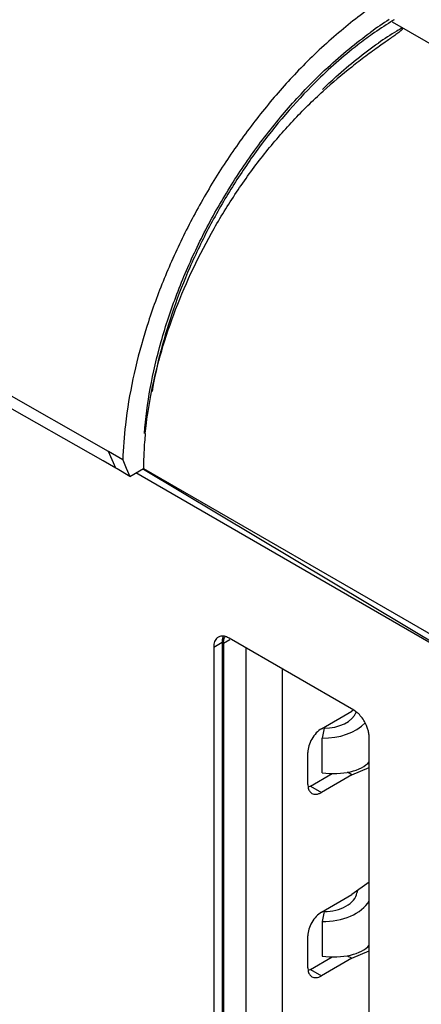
# Model space of a CAD drawing. Header units: inches. Extents: x 0 to 34, y 0 to 22.
# Tile 75 of 121: x 27.164 to 27.469, y 18.422 to 19.168. Entities that reach past the tile are written whole.
import ezdxf

# ---------------------------------------------------------------- set-up
doc = ezdxf.new("R2010")
doc.units = ezdxf.units.IN
doc.header["$LTSCALE"] = 1.87
doc.header["$MEASUREMENT"] = 0
doc.layers.get('0').update_dxf_attribs({"linetype": 'CONTINUOUS'})
doc.layers.add('02___PRT_ALL_AXES', color=7, linetype='CONTINUOUS')

msp = doc.modelspace()

# ---------------------------------------------------------------- linework, layer by layer
at = {"color": 7, "linetype": 'CONTINUOUS'}
for p, q in [((27.44656, 19.16613), (28.11185, 18.78199)), ((27.23163, 18.84076), (26.92134, 19.01696)), ((27.22755, 18.8336), (26.91737, 19.00998)), ((27.23718, 18.82813), (27.23147, 18.84085)), ((27.2423, 18.83438), (27.23163, 18.84076)), ((27.23718, 18.82813), (27.22755, 18.8336)), ((27.2382, 18.82751), (27.23718, 18.82812)), ((27.2476, 18.82189), (27.2382, 18.82751)), ((27.2423, 18.83438), (27.24495, 18.82813)), ((27.24495, 18.82813), (27.2476, 18.82189)), ((27.2476, 18.82189), (27.25805, 18.82793)), ((27.25805, 18.82723), (27.25805, 18.82793)), ((27.52719, 18.66579), (27.25222, 18.82456)), ((27.25805, 18.82723), (27.52746, 18.66625)), ((27.31666, 18.70089), (27.31466, 18.70019)), ((27.31845, 18.70093), (27.31666, 18.70089)), ((27.31124, 18.69264), (27.31761, 18.69632)), ((27.31761, 18.69632), (27.31761, 18.31237)), ((27.31867, 18.6957), (27.32344, 18.69846)), ((27.31867, 18.6957), (27.31867, 18.31176)), ((27.41731, 18.64487), (27.32291, 18.69938)), ((27.31124, 18.69264), (27.31124, 18.3087)), ((27.33564, 18.69203), (27.33564, 18.32156)), ((27.36311, 18.67617), (27.36311, 18.37899)), ((27.39296, 18.6308), (27.41593, 18.64406)), ((27.41722, 18.64499), (27.41593, 18.64406)), ((27.42002, 18.64294), (27.41731, 18.64487)), ((27.39496, 18.63129), (27.39338, 18.62369)), ((27.39338, 18.59741), (27.39338, 18.62369)), ((27.42898, 18.27641), (27.42898, 18.62466)), ((27.38252, 18.58861), (27.38252, 18.61272)), ((27.38461, 18.5874), (27.40105, 18.5969)), ((27.41593, 18.59584), (27.41258, 18.59778)), ((27.41593, 18.59584), (27.42898, 18.6015)), ((27.41593, 18.59584), (27.39296, 18.58258)), ((27.38252, 18.58861), (27.38269, 18.58656)), ((27.38461, 18.5874), (27.38275, 18.58652)), ((27.38461, 18.5874), (27.39296, 18.58258)), ((27.42898, 18.51461), (27.4159, 18.50517)), ((27.39296, 18.49193), (27.4159, 18.50518)), ((27.39496, 18.49242), (27.39338, 18.48482)), ((27.39338, 18.48482), (27.39338, 18.45855)), ((27.38252, 18.44974), (27.38252, 18.47385)), ((27.4159, 18.45696), (27.42898, 18.46263)), ((27.38461, 18.44854), (27.40106, 18.45803)), ((27.4159, 18.45696), (27.39296, 18.44372)), ((27.38252, 18.44974), (27.38269, 18.4477)), ((27.38461, 18.44854), (27.38275, 18.44766)), ((27.38461, 18.44854), (27.39296, 18.44372))]:
    msp.add_line(p, q, dxfattribs=at)
for centre, radius, start, end in [((27.60543, 18.91509), 0.29976, 122.52104, 125.77417), ((27.5945, 18.92652), 0.28218, 121.89361, 125.32625), ((27.58582, 18.94033), 0.26587, 121.2051, 121.8785), ((27.59148, 18.92543), 0.2732, 121.17791, 124.69543), ((27.57989, 18.94415), 0.25119, 120.00698, 121.12836), ((28.03269, 18.30733), 1.03015, 125.05211, 125.3348), ((27.54636, 18.82615), 0.28835, 174.38437, 175.68829), ((27.53343, 18.82709), 0.2754, 175.68012, 177.31052), ((27.51162, 18.8279), 0.25357, 177.97096, 179.99419), ((27.52459, 18.82751), 0.26654, 177.31283, 177.98659), ((27.32578, 18.69708), 0.00692, 149.90329, 155.7229), ((27.31744, 18.69539), 0.00555, 120.04489, 129.94155), ((27.32708, 18.69717), 0.00939, 160.15411, 164.48172), ((28.08171, 19.60723), 1.32907, 239.76922, 239.9364)]:
    msp.add_arc(centre, radius, start, end, dxfattribs=at)
for centre, major_axis, ratio, start_param, end_param in [((27.39789, 18.64541), (0.02189, 0.00235), 0.636641, -1.773164, -0.307961), ((27.39789, 18.64541), (0.03367, 0.00362), 0.636641, -1.773164, -0.651621), ((27.39789, 18.61431), (0.03372, -0.00291), 0.51098, 4.622367, 5.939695), ((27.43164, 18.50643), (0.01196, 0.00128), 0.63654, 2.700628, 2.969266), ((27.39789, 18.50654), (0.03367, 0.00361), 0.63654, -1.773009, -0.456257), ((27.39789, 18.50654), (0.02189, 0.00235), 0.63654, -1.773009, -0.172326), ((27.39789, 18.47545), (0.03372, -0.0029), 0.511108, 4.622303, 5.939632)]:
    msp.add_ellipse(centre, major_axis=major_axis, ratio=ratio, start_param=start_param, end_param=end_param, dxfattribs=at)
for points, knots in [([(27.43558, 19.18054), (27.42529, 19.17355), (27.40498, 19.15796), (27.38633, 19.14043), (27.37719, 19.13104)], [0, 0, 0, 0, 0.487048, 1, 1, 1, 1]), ([(27.3872, 19.12154), (27.39064, 19.12497), (27.40424, 19.13805), (27.41882, 19.15011), (27.43019, 19.15829)], [0, 0, 0, 0, 0.25748, 1, 1, 1, 1]), ([(27.43133, 19.15674), (27.42763, 19.15412), (27.41255, 19.14293), (27.39845, 19.13043), (27.38833, 19.12042)], [0, 0, 0, 0, 0.241597, 1, 1, 1, 1]), ([(27.45354, 19.15989), (27.45312, 19.15947), (27.4522, 19.15868), (27.45024, 19.15715), (27.44762, 19.15525), (27.44437, 19.15296), (27.44217, 19.15142), (27.44105, 19.15064)], [0, 0, 0, 0, 0.113794, 0.233002, 0.48086, 0.73724, 1, 1, 1, 1]), ([(27.45427, 19.16167), (27.45436, 19.16162), (27.4545, 19.16147), (27.4545, 19.16119), (27.4544, 19.16095), (27.45422, 19.16066), (27.45393, 19.16029), (27.45367, 19.16002), (27.45354, 19.15989)], [0, 0, 0, 0, 0.13614, 0.251808, 0.365109, 0.483917, 0.735513, 1, 1, 1, 1]), ([(27.39366, 19.11492), (27.39704, 19.11823), (27.41041, 19.13079), (27.42477, 19.14231), (27.43597, 19.15005)], [0, 0, 0, 0, 0.258046, 1, 1, 1, 1]), ([(27.4369, 19.14771), (27.43338, 19.14521), (27.42626, 19.14005), (27.41183, 19.12896), (27.40123, 19.11998), (27.39424, 19.1137)], [0, 0, 0, 0, 0.237056, 0.483577, 1, 1, 1, 1]), ([(27.37719, 19.13104), (27.36865, 19.12226), (27.35209, 19.10375), (27.32929, 19.07391), (27.3085, 19.04204), (27.29006, 19.00863), (27.27426, 18.97424), (27.26136, 18.93942), (27.25157, 18.90472), (27.24711, 18.8815), (27.24548, 18.87006)], [0, 0, 0, 0, 0.123809, 0.250663, 0.379235, 0.508142, 0.635986, 0.761408, 0.883127, 1, 1, 1, 1]), ([(27.25881, 18.85433), (27.25965, 18.8658), (27.26272, 18.88928), (27.27101, 18.9246), (27.28293, 18.96036), (27.29823, 18.99586), (27.31662, 19.03039), (27.33774, 19.06329), (27.36117, 19.09389), (27.37833, 19.11269), (27.3872, 19.12154)], [0, 0, 0, 0, 0.11425, 0.234549, 0.359609, 0.487947, 0.617876, 0.747669, 0.8756, 1, 1, 1, 1]), ([(27.38833, 19.12042), (27.37249, 19.10476), (27.35047, 19.07892), (27.32503, 19.0414), (27.30777, 19.01145), (27.29285, 18.9805), (27.28047, 18.94905), (27.27087, 18.91761), (27.2663, 18.89653), (27.26454, 18.88611)], [0, 0, 0, 0, 0.248496, 0.376669, 0.505535, 0.633671, 0.759669, 0.882173, 1, 1, 1, 1]), ([(27.26415, 18.88602), (27.26624, 18.89645), (27.27149, 18.9175), (27.28576, 18.95949), (27.30527, 19.00037), (27.32926, 19.03893), (27.34923, 19.0662), (27.37079, 19.09127), (27.3863, 19.10655), (27.39424, 19.1137)], [0, 0, 0, 0, 0.119851, 0.243906, 0.49924, 0.627836, 0.755077, 0.879626, 1, 1, 1, 1]), ([(27.25939, 18.85437), (27.25964, 18.85697), (27.26083, 18.86758), (27.26256, 18.87812), (27.26415, 18.88602)], [0, 0, 0, 0, 0.244944, 1, 1, 1, 1]), ([(27.24548, 18.87006), (27.24505, 18.86703), (27.24351, 18.85519), (27.24259, 18.84326), (27.2423, 18.83438)], [0, 0, 0, 0, 0.255801, 1, 1, 1, 1]), ([(27.32291, 18.69938), (27.32254, 18.69959), (27.32114, 18.70032), (27.31959, 18.70081), (27.31845, 18.70093)], [0, 0, 0, 0, 0.270545, 1, 1, 1, 1]), ([(27.31388, 18.69964), (27.31344, 18.69928), (27.31266, 18.6984), (27.31183, 18.69674), (27.31134, 18.69478), (27.31124, 18.69337), (27.31124, 18.69264)], [0, 0, 0, 0, 0.21847, 0.454595, 0.714829, 1, 1, 1, 1]), ([(27.31803, 18.69968), (27.31796, 18.69942), (27.3177, 18.69832), (27.31761, 18.69718), (27.31761, 18.69632)], [0, 0, 0, 0, 0.23698, 1, 1, 1, 1]), ([(27.31867, 18.6957), (27.31867, 18.69609), (27.31873, 18.69753), (27.31904, 18.69897), (27.31947, 18.69992)], [0, 0, 0, 0, 0.270546, 1, 1, 1, 1]), ([(27.42556, 18.63616), (27.42481, 18.63746), (27.42314, 18.63989), (27.4211, 18.64201), (27.42002, 18.64294)], [0, 0, 0, 0, 0.512224, 1, 1, 1, 1]), ([(27.42898, 18.62466), (27.42898, 18.62558), (27.4288, 18.6275), (27.42789, 18.63144), (27.42662, 18.63433), (27.42556, 18.63616)], [0, 0, 0, 0, 0.228102, 0.475062, 1, 1, 1, 1]), ([(27.39296, 18.6308), (27.39148, 18.62994), (27.38868, 18.62758), (27.3854, 18.62311), (27.38317, 18.61804), (27.38252, 18.61443), (27.38252, 18.61272)], [0, 0, 0, 0, 0.237244, 0.500006, 0.762764, 1, 1, 1, 1]), ([(27.38269, 18.58656), (27.38286, 18.58556), (27.38345, 18.58372), (27.38482, 18.58229), (27.38558, 18.58185)], [0, 0, 0, 0, 0.535263, 1, 1, 1, 1]), ([(27.38558, 18.58185), (27.38607, 18.58157), (27.38719, 18.58116), (27.38905, 18.58112), (27.39103, 18.5816), (27.39232, 18.58221), (27.39296, 18.58258)], [0, 0, 0, 0, 0.217778, 0.450902, 0.710291, 1, 1, 1, 1]), ([(27.39296, 18.49193), (27.39148, 18.49108), (27.38868, 18.48872), (27.3854, 18.48424), (27.38317, 18.47917), (27.38252, 18.47556), (27.38252, 18.47385)], [0, 0, 0, 0, 0.237214, 0.49999, 0.762757, 1, 1, 1, 1]), ([(27.38269, 18.4477), (27.38286, 18.4467), (27.38345, 18.44485), (27.38482, 18.44343), (27.38558, 18.44299)], [0, 0, 0, 0, 0.535263, 1, 1, 1, 1]), ([(27.38558, 18.44299), (27.38607, 18.44271), (27.38719, 18.4423), (27.38905, 18.44225), (27.39103, 18.44273), (27.39232, 18.44334), (27.39296, 18.44372)], [0, 0, 0, 0, 0.217778, 0.450902, 0.710291, 1, 1, 1, 1])]:
    msp.add_open_spline(points, degree=3, knots=knots, dxfattribs=at)
at = {"layer": '02___PRT_ALL_AXES', "color": 7, "linetype": 'CONTINUOUS'}
msp.add_line((27.25805, 18.82793), (27.92432, 18.44323), dxfattribs=at)

doc.saveas('drawing.dxf')
